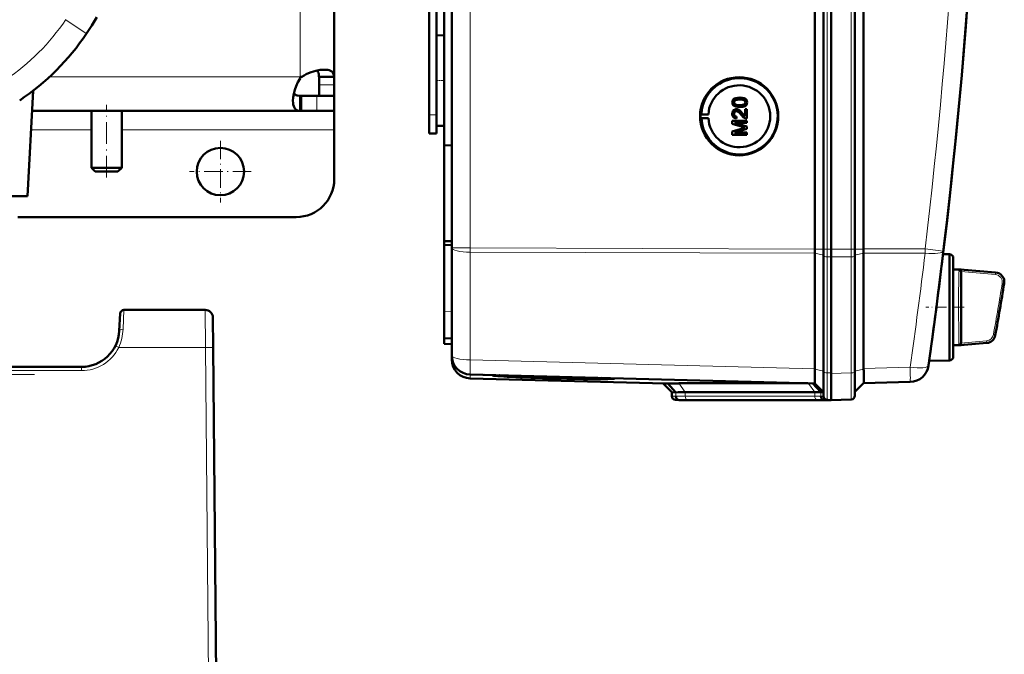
# Model space of a CAD drawing. Extents: x -2065 to 2446, y -2159 to 856.
# Tile 14 of 57: x 514 to 773, y -1873 to -1705. Entities that reach past the tile are written whole.
import ezdxf

# ---------------------------------------------------------------- set-up
doc = ezdxf.new("R2010")
doc.units = 0
doc.linetypes.add('DASHDOT', pattern=[18.5, 12, -3, 0.5, -3])

msp = doc.modelspace()

# ---------------------------------------------------------------- linework, layer by layer
at = {"color": 7, "lineweight": 50}
for p, q in [((627.57, -1765.36), (627.57, -1417.87)), ((723.27, -1765.63), (723.27, -1417.6)), ((725.57, -1417.58), (725.57, -1765.65)), ((727.57, -1417.58), (727.57, -1765.65)), ((733.81, -1765.64), (733.81, -1417.58)), ((736.1, -1765.62), (736.1, -1417.61)), ((727.56, -1432.58), (727.56, -1745.38)), ((623.57, -1714.81), (623.57, -1468.42)), ((625.57, -1592.54), (625.57, -1738.3)), ((596.57, -1600.28), (596.57, -1720.21)), ((621.57, -1730.21), (621.57, -1600.21)), ((623.57, -1709.32), (625.57, -1709.27)), ((623.57, -1709.32), (625.57, -1709.27)), ((623.57, -1721.21), (623.57, -1709.32)), ((587.57, -1720.21), (588.05, -1720.21)), ((587.57, -1720.7), (587.57, -1720.21)), ((596.55, -1720.21), (592.56, -1720.21)), ((596.57, -1720.21), (592.57, -1720.21)), ((592.57, -1720.21), (592.57, -1722.35)), ((596.55, -1720.21), (596.57, -1720.21)), ((596.57, -1720.21), (596.57, -1722.35)), ((592.57, -1722.35), (592.57, -1725.21)), ((596.57, -1722.35), (596.57, -1725.21)), ((623.57, -1733.11), (623.57, -1721.21)), ((517.2, -1723.89), (515.74, -1751.71)), ((587.57, -1725.21), (587.88, -1725.21)), ((587.57, -1729.2), (587.57, -1725.21)), ((587.88, -1729.21), (587.88, -1725.21)), ((592.03, -1725.21), (587.88, -1725.21)), ((596.57, -1725.21), (592.03, -1725.21)), ((596.57, -1725.21), (592.57, -1725.21)), ((596.57, -1729.21), (596.57, -1725.21)), ((703.44, -1725.71), (703.44, -1725.71)), ((623.57, -1730.21), (623.57, -1727.62)), ((701.93, -1726.95), (701.94, -1726.95)), ((702.19, -1727.46), (702.2, -1727.46)), ((703.44, -1728.18), (703.44, -1728.18)), ((705.01, -1727.81), (705.02, -1727.81)), ((705.38, -1726.95), (705.39, -1726.95)), ((587.57, -1729.21), (516.92, -1729.21)), ((532.57, -1744.21), (532.57, -1729.21)), ((540.57, -1744.21), (540.57, -1729.21)), ((587.57, -1729.21), (587.57, -1729.2)), ((587.57, -1729.21), (587.88, -1729.21)), ((592.03, -1729.21), (587.88, -1729.21)), ((596.57, -1729.21), (592.03, -1729.21)), ((596.57, -1729.21), (596.57, -1734.21)), ((621.57, -1735.21), (621.57, -1730.21)), ((623.57, -1735.21), (623.57, -1730.21)), ((693.14, -1730.13), (693.34, -1730.1)), ((693.14, -1730.13), (695.18, -1730.13)), ((693.34, -1730.1), (695.18, -1730.13)), ((701.93, -1729.97), (701.94, -1729.97)), ((702.55, -1728.77), (702.55, -1728.77)), ((702.62, -1730.7), (702.57, -1731.19)), ((702.63, -1730.7), (702.58, -1731.19)), ((702.62, -1730.7), (702.63, -1730.7)), ((704.13, -1729.84), (704.84, -1730.6)), ((704.13, -1729.84), (704.13, -1729.84)), ((704.84, -1728.72), (705.34, -1728.72)), ((704.84, -1730.61), (704.84, -1728.72)), ((705.34, -1728.72), (705.34, -1731.24)), ((705.34, -1728.72), (705.34, -1731.24)), ((705.34, -1728.72), (705.34, -1728.72)), ((623.57, -1733.11), (625.57, -1733.16)), ((693.14, -1731.13), (693.34, -1731.15)), ((693.14, -1731.13), (695.18, -1731.13)), ((693.34, -1731.15), (695.18, -1731.13)), ((701.48, -1731.79), (705.34, -1731.79)), ((701.48, -1732.6), (701.48, -1731.79)), ((704.14, -1733.45), (701.48, -1732.6)), ((702.08, -1732.33), (705.34, -1733.36)), ((702.08, -1732.33), (705.34, -1733.36)), ((705.34, -1732.33), (702.08, -1732.33)), ((702.57, -1731.19), (702.58, -1731.19)), ((705.34, -1731.24), (705.34, -1731.24)), ((705.34, -1731.79), (705.34, -1732.33)), ((705.34, -1731.79), (705.34, -1732.33)), ((705.34, -1731.79), (705.34, -1731.79)), ((705.34, -1732.33), (705.34, -1732.33)), ((705.34, -1733.36), (705.34, -1733.93)), ((705.34, -1733.36), (705.34, -1733.93)), ((705.34, -1733.36), (705.34, -1733.36)), ((596.57, -1734.21), (596.57, -1747.21)), ((621.57, -1735.21), (623.57, -1735.21)), ((701.48, -1734.67), (704.19, -1733.81)), ((701.48, -1735.49), (701.48, -1734.67)), ((705.34, -1735.49), (701.48, -1735.49)), ((705.34, -1733.93), (702.08, -1734.95)), ((705.34, -1733.93), (702.08, -1734.95)), ((702.08, -1734.95), (705.34, -1734.95)), ((705.34, -1733.93), (705.34, -1733.93)), ((705.34, -1734.95), (705.34, -1735.49)), ((705.34, -1734.95), (705.34, -1735.49)), ((705.34, -1734.95), (705.34, -1734.95)), ((705.34, -1735.49), (705.34, -1735.49)), ((625.57, -1738.3), (627.57, -1738.28)), ((625.57, -1763.57), (625.57, -1738.3)), ((540.57, -1744.21), (532.57, -1744.21)), ((533.57, -1745.21), (532.57, -1744.21)), ((539.57, -1745.21), (533.57, -1745.21)), ((539.57, -1745.21), (540.57, -1744.21)), ((727.56, -1765.64), (727.56, -1745.38)), ((515.74, -1751.71), (482.44, -1751.71)), ((586.57, -1757.21), (513.2, -1757.21)), ((625.57, -1763.57), (627.57, -1763.6)), ((625.57, -1763.57), (625.57, -1764.52)), ((625.57, -1764.52), (625.57, -1782.15)), ((625.57, -1764.52), (627.57, -1764.61)), ((627.57, -1793.73), (627.57, -1765.36)), ((723.27, -1766.76), (723.27, -1797.23)), ((725.57, -1765.65), (725.57, -1767.49)), ((727.56, -1765.64), (727.56, -1767.73)), ((727.57, -1765.65), (727.57, -1767.73)), ((733.81, -1765.64), (733.81, -1767.46)), ((736.1, -1766.74), (736.1, -1766.72)), ((736.1, -1766.74), (736.1, -1797.12)), ((758.74, -1767.01), (757.05, -1766.97)), ((758.74, -1781.01), (758.74, -1767.01)), ((725.57, -1767.49), (725.57, -1798.06)), ((727.56, -1767.73), (727.56, -1798.49)), ((727.57, -1767.73), (727.57, -1798.3)), ((733.81, -1767.46), (733.81, -1798.08)), ((756.71, -1769.75), (756.58, -1770.77)), ((759.74, -1768.01), (759.74, -1781.01)), ((759.74, -1771.01), (759.74, -1768.01)), ((759.74, -1771.01), (761.77, -1771.01)), ((761.76, -1771.56), (761.76, -1771.61)), ((761.76, -1771.61), (761.76, -1771.63)), ((762.59, -1771.08), (761.77, -1771.01)), ((762.6, -1771.08), (761.77, -1771.01)), ((761.77, -1771.63), (761.77, -1790.39)), ((762.6, -1771.08), (770.9, -1771.81)), ((540.17, -1782.66), (539.93, -1787.24)), ((562.6, -1781.71), (541.16, -1781.71)), ((625.57, -1789.14), (625.57, -1782.15)), ((758.74, -1790.77), (758.74, -1781.01)), ((759.74, -1781.01), (759.74, -1794.01)), ((564.6, -1783.7), (564.67, -1791.63)), ((625.57, -1790.64), (625.57, -1789.14)), ((627.57, -1789.21), (625.57, -1789.14)), ((768.57, -1790.41), (762.6, -1790.94)), ((564.67, -1791.63), (565.43, -1878.21)), ((625.57, -1790.64), (627.57, -1790.71)), ((758.74, -1795.01), (758.74, -1790.77)), ((759.74, -1791.01), (761.77, -1791.01)), ((759.74, -1794.01), (759.74, -1791.01)), ((762.6, -1790.94), (761.77, -1791.01)), ((627.57, -1794.77), (627.57, -1793.74)), ((758.74, -1795.01), (753.37, -1795.15)), ((529.94, -1796.71), (288.92, -1796.71)), ((531.97, -1796.51), (531.96, -1796.51)), ((723.26, -1797.32), (723.25, -1798.18)), ((723.26, -1797.32), (723.27, -1797.23)), ((725.57, -1798.06), (725.57, -1804.43)), ((727.57, -1798.3), (727.57, -1798.49)), ((733.81, -1804.28), (733.81, -1798.08)), ((753.27, -1795.89), (753.24, -1796.07)), ((723.27, -1801.1), (632.43, -1798.72)), ((683.88, -1801.12), (632.43, -1799.77)), ((636, -1798.82), (636.13, -1798.82)), ((639.98, -1798.99), (638.26, -1798.94)), ((638.27, -1798.91), (639.98, -1798.96)), ((639.98, -1798.96), (639.97, -1798.92)), ((668.85, -1799.73), (668.87, -1799.68)), ((727.56, -1805.46), (727.56, -1798.49)), ((748.38, -1800.67), (736.1, -1800.99)), ((685.57, -1803.4), (683.27, -1801.1)), ((686.65, -1803.43), (684.51, -1801.09)), ((685.57, -1804.43), (685.57, -1803.4)), ((686.65, -1803.43), (685.57, -1803.4)), ((687.42, -1801.05), (721.41, -1801.05)), ((723.22, -1803.4), (689.08, -1803.4)), ((724.85, -1803.38), (722.75, -1801.09)), ((723.26, -1801.1), (725.57, -1803.4)), ((725.57, -1803.4), (724.85, -1803.38)), ((736.1, -1800.99), (733.81, -1803.28)), ((687.57, -1805.46), (686.53, -1805.43)), ((688.47, -1805.49), (687.53, -1805.45)), ((688.47, -1805.49), (687.57, -1805.46)), ((724.63, -1805.46), (690.49, -1805.46)), ((724.64, -1805.46), (690.49, -1805.46)), ((726.68, -1805.44), (725.74, -1805.41)), ((726.53, -1805.43), (727.57, -1805.46)), ((727.56, -1805.46), (726.65, -1805.49)), ((727.57, -1805.46), (726.68, -1805.44)), ((732.85, -1805.28), (727.56, -1805.46)), ((727.57, -1805.46), (727.57, -1805.46)), ((565.3, -1863.42), (565.3, -1863.46)), ((565.3, -1863.68), (565.3, -1863.7)), ((565.3, -1863.7), (565.3, -1863.69))]:
    msp.add_line(p, q, dxfattribs=at)
at = {"color": 7, "lineweight": 18}
for p, q in [((632.43, -1765.36), (632.43, -1417.87)), ((726.53, -1417.58), (726.53, -1765.65)), ((732.85, -1765.64), (732.85, -1417.58)), ((587.57, -1591.71), (587.57, -1720.21)), ((525.82, -1705.16), (531.22, -1708.78)), ((531.28, -1708.83), (531.22, -1708.78)), ((587.57, -1720.21), (521.55, -1720.21)), ((596.57, -1722.35), (592.57, -1722.35)), ((592.03, -1729.21), (592.03, -1725.21)), ((621.57, -1730.21), (623.57, -1730.21)), ((532.57, -1734.21), (516.66, -1734.21)), ((596.57, -1734.21), (540.57, -1734.21)), ((632.43, -1765.36), (627.57, -1765.36)), ((632.43, -1765.36), (723.27, -1765.63)), ((632.43, -1765.36), (632.43, -1766.49)), ((723.27, -1766.76), (632.43, -1766.49)), ((632.43, -1794.85), (632.43, -1766.49)), ((723.27, -1765.65), (725.57, -1765.65)), ((723.27, -1766.74), (725.57, -1767.26)), ((726.53, -1765.65), (725.57, -1765.65)), ((726.53, -1765.65), (726.53, -1767.72)), ((727.57, -1765.65), (726.53, -1765.65)), ((732.85, -1765.64), (727.56, -1765.64)), ((732.85, -1765.64), (732.85, -1767.68)), ((732.85, -1765.64), (733.81, -1765.64)), ((736.1, -1765.64), (733.81, -1765.64)), ((736.1, -1766.72), (733.81, -1767.23)), ((736.1, -1765.62), (752.3, -1765.57)), ((752.3, -1766.7), (736.1, -1766.74)), ((726.53, -1767.72), (726.53, -1798.29)), ((726.53, -1767.72), (727.57, -1767.73)), ((732.85, -1767.68), (727.56, -1767.73)), ((732.85, -1767.68), (732.85, -1798.31)), ((756.7, -1769.75), (756.71, -1769.75)), ((756.58, -1770.78), (756.58, -1770.77)), ((761.24, -1771.48), (761.25, -1771.24)), ((761.25, -1771.24), (761.26, -1771.16)), ((761.26, -1771.16), (761.27, -1771.09)), ((761.76, -1771.56), (770.84, -1772.38)), ((761.78, -1771.07), (770.88, -1771.89)), ((770.84, -1772.38), (770.88, -1771.89)), ((773.12, -1774.79), (772.62, -1774.71)), ((541.16, -1781.71), (540.92, -1786.8)), ((562.6, -1781.71), (562.67, -1791.63)), ((625.57, -1782.15), (627.57, -1782.22)), ((761.23, -1790.23), (761.21, -1789.85)), ((768.52, -1789.85), (761.76, -1790.46)), ((768.57, -1790.34), (761.78, -1790.95)), ((768.57, -1790.34), (768.52, -1789.85)), ((770.31, -1788.2), (770.81, -1788.28)), ((539.78, -1791.63), (562.67, -1791.63)), ((562.67, -1791.63), (563.43, -1878.21)), ((761.26, -1790.86), (761.25, -1790.78)), ((761.27, -1790.93), (761.26, -1790.86)), ((632.43, -1794.85), (723.27, -1797.23)), ((529.94, -1797.71), (288.92, -1797.71)), ((529.94, -1796.71), (529.94, -1797.71)), ((723.26, -1797.32), (725.57, -1797.83)), ((726.53, -1798.29), (726.53, -1805.43)), ((727.57, -1798.3), (726.53, -1798.29)), ((727.56, -1798.49), (732.85, -1798.31)), ((736.1, -1797.29), (733.81, -1797.81)), ((736.1, -1797.12), (748.38, -1796.8)), ((753.27, -1795.9), (753.27, -1795.89)), ((632.43, -1799.77), (632.43, -1798.72)), ((686.65, -1804.46), (686.65, -1803.43)), ((689.08, -1803.4), (687.42, -1801.05)), ((689.08, -1804.43), (689.08, -1803.4)), ((723.22, -1803.4), (721.56, -1801.06)), ((723.22, -1804.43), (723.22, -1803.4)), ((724.85, -1804.41), (724.85, -1803.38)), ((686.65, -1804.46), (685.57, -1804.43)), ((687.53, -1805.45), (686.53, -1805.43)), ((723.22, -1804.43), (689.08, -1804.43)), ((723.9, -1805.43), (689.76, -1805.43)), ((725.57, -1804.43), (724.85, -1804.41)), ((726.53, -1805.43), (725.74, -1805.41)), ((726.65, -1805.49), (726.65, -1805.43))]:
    msp.add_line(p, q, dxfattribs=at)
at = {"color": 7, "linetype": 'DASHDOT', "lineweight": 18, "ltscale": 0.060001}
for p, q in [((623.37, -1721.21), (625.77, -1721.21)), ((621.37, -1730.21), (623.77, -1730.21))]:
    msp.add_line(p, q, dxfattribs=at)
at = {"color": 7, "linetype": 'DASHDOT', "lineweight": 18, "ltscale": 0.479999}
msp.add_line((536.57, -1746.81), (536.57, -1727.61), dxfattribs=at)
at = {"color": 7, "linetype": 'DASHDOT', "lineweight": 18, "ltscale": 0.40625}
for p, q in [((566.57, -1737.09), (566.57, -1753.34)), ((574.69, -1745.21), (558.44, -1745.21))]:
    msp.add_line(p, q, dxfattribs=at)
at = {"color": 7, "linetype": 'DASHDOT', "lineweight": 18, "ltscale": 0.252676}
msp.add_line((762.64, -1781.01), (752.53, -1781.01), dxfattribs=at)
at = {"color": 7, "linetype": 'DASHDOT', "lineweight": 18}
msp.add_line((517.58, -1798.71), (268.12, -1798.71), dxfattribs=at)
at = {"color": 7, "lineweight": 50}
for points in [[(531.28, -1708.83), (532.68, -1706.68), (534.01, -1704.49)], [(593.95, -1718.34), (592.86, -1718.41), (591.7, -1718.64), (590.49, -1719), (589.83, -1719.26), (589.19, -1719.55), (588.61, -1719.87), (588.05, -1720.21)], [(592.56, -1720.21), (592.48, -1719.5), (592.39, -1719.21), (592.28, -1718.95), (592.13, -1718.74), (591.95, -1718.58)], [(596.55, -1720.21), (596.51, -1719.86), (596.42, -1719.53), (596.23, -1719.16), (595.94, -1718.86), (595.57, -1718.63), (595.26, -1718.51), (594.9, -1718.42), (594.44, -1718.36), (593.95, -1718.34)], [(587.57, -1720.7), (587, -1721.66), (586.53, -1722.66), (586.17, -1723.69), (585.9, -1724.71), (585.74, -1725.68), (585.69, -1726.59)], [(585.93, -1724.6), (586.09, -1724.78), (586.3, -1724.93), (586.56, -1725.04), (586.85, -1725.13), (587.57, -1725.21)], [(701.48, -1726.95), (701.51, -1726.69), (701.59, -1726.43), (701.73, -1726.21), (701.93, -1726.04), (702.09, -1725.95), (702.42, -1725.83), (702.93, -1725.73), (703.44, -1725.71)], [(703.44, -1725.71), (703.94, -1725.73), (704.12, -1725.75), (704.61, -1725.87), (704.96, -1726.05), (705.21, -1726.3), (705.36, -1726.64), (705.39, -1726.95)], [(703.44, -1725.71), (703.96, -1725.74), (704.47, -1725.83), (704.72, -1725.92), (704.95, -1726.05), (705.14, -1726.22), (705.29, -1726.45), (705.36, -1726.7), (705.38, -1726.95)], [(585.69, -1726.59), (585.71, -1727.06), (585.76, -1727.49), (585.89, -1728), (586.09, -1728.42), (586.36, -1728.75), (586.6, -1728.93), (586.88, -1729.07), (587.2, -1729.16), (587.57, -1729.2)], [(703.44, -1728.18), (702.91, -1728.16), (702.4, -1728.06), (702.03, -1727.91), (701.92, -1727.85), (701.73, -1727.67), (701.58, -1727.45), (701.51, -1727.19), (701.48, -1726.95)], [(703.43, -1726.21), (703.06, -1726.22), (702.75, -1726.25), (702.47, -1726.3), (702.33, -1726.35), (702.08, -1726.55), (701.94, -1726.81), (701.93, -1726.95)], [(701.93, -1726.95), (701.94, -1727.07), (702.03, -1727.29), (702.19, -1727.46)], [(703.44, -1726.21), (702.88, -1726.23), (702.51, -1726.3), (702.33, -1726.36), (702.17, -1726.46), (702.04, -1726.6), (701.94, -1726.86), (701.94, -1726.95)], [(701.94, -1726.95), (701.96, -1727.13), (702.11, -1727.39), (702.2, -1727.46)], [(702.19, -1727.46), (702.54, -1727.6), (702.91, -1727.66), (703.43, -1727.69)], [(702.2, -1727.46), (702.6, -1727.62), (702.93, -1727.67), (703.44, -1727.69)], [(704.94, -1726.95), (704.91, -1726.76), (704.77, -1726.53), (704.52, -1726.35), (704.31, -1726.28), (703.99, -1726.23), (703.43, -1726.21)], [(703.43, -1727.69), (704.09, -1727.65), (704.36, -1727.6), (704.5, -1727.56), (704.77, -1727.37), (704.91, -1727.13), (704.94, -1726.95)], [(705.02, -1727.81), (704.59, -1728.03), (704.11, -1728.14), (703.44, -1728.18)], [(705.01, -1727.81), (704.73, -1727.97), (704.25, -1728.11), (703.6, -1728.18), (703.44, -1728.18)], [(705.38, -1726.95), (705.33, -1727.33), (705.21, -1727.59), (705.01, -1727.81)], [(705.39, -1726.95), (705.34, -1727.33), (705.16, -1727.67), (705.02, -1727.81)], [(701.48, -1729.96), (701.52, -1729.6), (701.65, -1729.27), (701.82, -1729.06), (702.04, -1728.9), (702.38, -1728.79), (702.55, -1728.77)], [(702.57, -1731.19), (702.21, -1731.12), (701.89, -1730.94), (701.75, -1730.81), (701.57, -1730.49), (701.49, -1730.13), (701.48, -1729.96)], [(702.55, -1729.27), (702.34, -1729.3), (702.16, -1729.41), (702.03, -1729.57), (701.95, -1729.77), (701.93, -1729.97)], [(701.93, -1729.97), (701.99, -1730.3), (702.11, -1730.5), (702.29, -1730.63), (702.51, -1730.69), (702.62, -1730.7)], [(702.56, -1729.27), (702.36, -1729.3), (702.21, -1729.38), (702.07, -1729.51), (701.99, -1729.67), (701.94, -1729.97)], [(701.94, -1729.97), (701.96, -1730.19), (702.02, -1730.36), (702.19, -1730.57), (702.44, -1730.68), (702.63, -1730.7)], [(702.55, -1728.77), (702.84, -1728.81), (703.18, -1728.95), (703.44, -1729.12), (703.85, -1729.52), (704.13, -1729.84)], [(702.55, -1728.77), (702.74, -1728.79), (703.12, -1728.91), (703.45, -1729.13), (703.74, -1729.4), (704.13, -1729.84)], [(703.89, -1730.3), (703.31, -1729.66), (703.18, -1729.54), (702.89, -1729.35), (702.55, -1729.27)], [(704.99, -1731.19), (704.73, -1731.08), (704.38, -1730.83), (703.89, -1730.3)], [(704.13, -1729.84), (704.53, -1730.32), (704.84, -1730.61)], [(761.78, -1771.07), (761.78, -1771.07), (761.78, -1771.07), (761.74, -1771.07), (761.27, -1771.09)], [(761.27, -1790.93), (761.72, -1790.95), (761.77, -1790.95), (761.78, -1790.95), (761.78, -1790.95), (761.78, -1790.95)], [(736.1, -1800.99), (736.11, -1800.98), (736.11, -1800.97), (736.13, -1800.89), (736.16, -1800.15), (736.12, -1797.75), (736.1, -1797.29)], [(723.24, -1800.81), (723.26, -1801.08), (723.26, -1801.1), (723.26, -1801.1)]]:
    msp.add_lwpolyline(points, dxfattribs=at)
at = {"color": 7, "lineweight": 18}
for points in [[(752.3, -1765.57), (755.75, -1765.99), (757.1, -1766.16), (757.13, -1766.16), (757.14, -1766.17)], [(761.63, -1781.01), (761.65, -1776.59), (761.69, -1773.39), (761.74, -1771.95), (761.76, -1771.63)], [(773.12, -1774.79), (773.15, -1774.38), (773.12, -1773.97), (773.02, -1773.57), (772.85, -1773.19), (772.63, -1772.84), (772.35, -1772.54), (772.02, -1772.28), (771.66, -1772.09), (771.27, -1771.95), (770.88, -1771.89)], [(761.76, -1790.39), (761.74, -1790.06), (761.69, -1788.6), (761.63, -1782.63), (761.63, -1781.01)], [(770.81, -1788.28), (770.8, -1788.36), (770.81, -1788.36), (770.81, -1788.37), (770.81, -1788.37)], [(539.78, -1791.63), (538.89, -1791.19), (538.88, -1791.19)], [(564.67, -1791.63), (564.67, -1791.63), (564.65, -1791.62), (564.44, -1791.62), (562.67, -1791.63)], [(732.85, -1798.31), (732.86, -1803.36), (732.85, -1805.22), (732.85, -1805.27), (732.85, -1805.28)]]:
    msp.add_lwpolyline(points, dxfattribs=at)
at = {"color": 7, "lineweight": 50}
msp.add_circle((566.57, -1745.21), 6.25, dxfattribs=at)
for centre, radius, start, end in [((-699.21, -1591.61), 1466.77, 351.97557, 8.02443), ((-699.21, -1591.61), 1466.77, 353.02402, 6.97598), ((477.83, -1672.98), 64.36, 303.8463, 326.1537), ((703.39, -1730.62), 10.07, 121.6654, 176.9908), ((703.38, -1730.62), 10.06, 44.2296, 121.6614), ((703.38, -1730.63), 10.07, 326.8449, 44.2344), ((703.39, -1730.63), 10.06, 183.0071, 249.4136), ((712.76, -1706.7), 28.1, 252.1439, 253.4495), ((705.31, -1730.27), 0.972, 251.2031, 271.7229), ((713.86, -1764.25), 31.94, 106.5638, 107.6251), ((703.38, -1730.63), 10.06, 249.4231, 326.8509), ((586.57, -1747.21), 10, 270, 360), ((758.74, -1768.01), 1, 360, 90), ((-699.21, -1591.61), 1466.77, 351.99436, 352.98416), ((761.28, -1771.49), 0.404, 68.1311, 90.6343), ((761.21, -1771.61), 0.54, 28.9625, 66.8421), ((761.2, -1771.64), 0.568, 7.3684, 29.9976), ((770.68, -1774.3), 2.5, 350.7584, 84.9846), ((-34.57, -1643.31), 818.33, 349.78982, 350.76058), ((541.16, -1782.71), 1, 90, 177), ((562.6, -1783.71), 2, 0.5, 90), ((529.94, -1786.71), 10, 270, 357), ((761.2, -1790.38), 0.569, 329.9504, 352.5335), ((761.25, -1790.39), 0.512, 352.7968, 0.0487), ((768.35, -1787.92), 2.5, 275.0096, 349.7884), ((761.28, -1790.53), 0.405, 269.2718, 291.8375), ((761.24, -1790.44), 0.496, 292.2385, 311.349), ((761.19, -1790.38), 0.573, 311.1765, 330.2896), ((632.57, -1793.73), 5, 180, 268.5), ((632.57, -1794.77), 5, 180, 268.5), ((758.74, -1794.01), 1, 270, 0), ((529.94, -1786.83), 9.88, 269.9756, 276.3984), ((529.94, -1786.83), 9.88, 269.9756, 276.3984), ((748.25, -1795.67), 5, 271.5, 351.9756), ((638.42, -1799.21), 0.335, 96.098, 116.6611), ((640.13, -1799.25), 0.328, 94.8324, 116.5026), ((685.12, -1820.25), 19.17, 91.8477, 93.7257), ((687.06, -1900.98), 99.92, 89.7954, 91.4664), ((688.78, -1885.94), 82.54, 89.7929, 91.4806), ((723.42, -1746.65), 56.75, 269.8016, 271.4475), ((686.57, -1804.43), 1, 179.9996, 268.0001), ((690.25, -1873.21), 67.74, 89.7898, 91.498), ((724.88, -1873.03), 67.57, 88.5012, 90.2139), ((724.88, -1733.75), 71.72, 269.8052, 271.4364), ((726.57, -1804.43), 1, 180, 268), ((732.81, -1804.28), 1, 272, 360)]:
    msp.add_arc(centre, radius, start, end, dxfattribs=at)
at = {"color": 7, "lineweight": 18}
for centre, radius, start, end in [((-699.12, -1591.61), 1461.81, 353.16554, 6.83446), ((477.82, -1672.97), 57.78, 303.846, 326.154), ((-699.09, -1592.74), 1461.78, 351.97558, 353.16537), ((909.9, -1776.21), 148.74, 178.444, 179.3011), ((799.23, -1773.25), 38.03, 177.3237, 178.3752), ((770.66, -1774.36), 1.99, 37.688, 84.7251), ((771.3, -1771.94), 0.424, 162.1119, 172.8479), ((1267.29, -1780.61), 506.16, 179.2968, 180.0452), ((-34.57, -1643.31), 817.82, 349.7955, 350.75407), ((-34.57, -1643.31), 818.32, 349.79549, 350.75407), ((770.65, -1774.37), 2, 14.0196, 37.6456), ((770.64, -1774.38), 2.01, 350.5978, 14.326), ((773.41, -1774.84), 0.296, 151.7104, 170.1156), ((1270.61, -1781.33), 509.47, 179.9645, 180.7079), ((527.63, -1786.19), 13.31, 335.9064, 357.3971), ((910.31, -1785.78), 149.15, 180.707, 181.5619), ((777.2, -1789.75), 15.98, 181.7381, 183.6932), ((768.33, -1787.85), 2.01, 275.394, 350.0546), ((768.88, -1790.38), 0.314, 172.3323, 185.4928), ((768.34, -1787.85), 2.51, 275.2859, 349.939), ((529.94, -1786.7), 11, 270.0101, 333.4128), ((688.78, -1886.52), 82.1, 89.7918, 91.4868), ((689.49, -1880.39), 74.96, 89.7903, 91.4949), ((723.42, -1747.15), 57.28, 269.8046, 271.4381), ((724.12, -1740.92), 64.5, 269.8063, 271.4331)]:
    msp.add_arc(centre, radius, start, end, dxfattribs=at)
at = {"color": 7, "lineweight": 50}
for centre, major_axis, ratio, start_param, end_param in [((703.31, -1730.63), (0, 10.3), 0.999657, 4.712389, 10.995574), ((703.33, -1730.63), (0, -8.17), 0.999657, 4.773641, 10.934322), ((703.34, -1730.63), (0, 10.21), 0.999657, 1.521815, 1.619778), ((723.4, -1765.63), (0.01, 5), 0.026177, 1.57344, 1.797689), ((723.4, -1765.63), (-0.01, -5), 0.026177, 4.712467, 4.715033), ((735.97, -1765.62), (-0.01, 5), 0.026177, 4.490592, 4.712311), ((761.77, -1781.02), (0, 10.01), 0.017446, 6.177853, 6.281655), ((761.77, -1781), (0, 10.01), 0.017447, 3.143123, 3.246931), ((723.4, -1796.1), (-0.13, -5), 0.020818, 5.141188, 5.611027), ((735.97, -1795.99), (-0.13, 5), 0.020818, 4.449362, 4.484951), ((654.41, -1799.35), (16.15, -0.42), 0.026181, 3.171524, 6.284941), ((654.41, -1799.35), (-14.44, 0.38), 0.026181, 0.039878, 1.656365), ((654.41, -1799.35), (12.78, -0.33), 0.026181, 3.140294, 6.284941), ((654.41, -1799.35), (12.78, -0.33), 0.026181, 2.986226, 3.13929), ((654.41, -1799.32), (-12.77, 0.33), 0.008724, 6.127951, 6.129122), ((654.41, -1799.35), (-14.44, 0.38), 0.026181, 1.656365, 3.134585), ((659.13, -1799.46), (8.06, -0.22), 0.032897, 0.002226, 0.195742), ((654.41, -1799.32), (14.45, -0.38), 0.008724, 0.135897, 0.136723), ((654.41, -1799.35), (-14.44, 0.38), 0.026181, 3.137143, 3.272853), ((660.27, -1799.5), (10.3, -0.28), 0.032776, 0.002254, 0.154137), ((723.4, -1796.1), (-0.13, -5), 0.020818, 5.611027, 5.937635), ((687.56, -1804.46), (0, -1), 0.910082, 4.712394, 6.248285), ((725.77, -1804.41), (0, -1), 0.910127, 4.712398, 6.248279)]:
    msp.add_ellipse(centre, major_axis=major_axis, ratio=ratio, start_param=start_param, end_param=end_param, dxfattribs=at)
at = {"color": 7, "lineweight": 18}
for centre, major_axis, ratio, start_param, end_param in [((632.57, -1765.36), (5, 0), 0.224951, 3.141593, 4.686209), ((752.17, -1765.57), (-0.01, 5), 0.026177, 4.485496, 4.712311), ((752.17, -1765.57), (4.96, -0.59), 0.220468, 4.765165, 6.283185), ((726.57, -1767.49), (-1, 0), 0.224951, 0, 1.53589), ((732.81, -1767.46), (-1, 0), 0.224951, 1.605703, 3.141593), ((562.6, -1783.71), (-2, -0.02), 0.069754, 3.141593, 3.150319), ((540.92, -1787.29), (0.999, -0.052), 0.491072, 1.596514, 3.141554), ((632.57, -1793.73), (5, 0), 0.224951, 3.141593, 4.686209), ((632.57, -1793.73), (0.13, 5), 0.020818, 1.798234, 3.141593), ((726.57, -1798.06), (-1, 0), 0.224951, 0, 1.53589), ((732.81, -1798.08), (1, 0), 0.224951, 4.747296, 6.283185), ((748.25, -1795.67), (4.95, -0.7), 0.219379, 4.769732, 6.283185), ((748.25, -1795.67), (-0.13, 5), 0.020818, 3.141593, 4.484951), ((689.79, -1804.43), (0, 1), 0.707107, 1.570796, 3.106686), ((723.93, -1804.43), (0, 1), 0.707107, 1.570796, 3.106686)]:
    msp.add_ellipse(centre, major_axis=major_axis, ratio=ratio, start_param=start_param, end_param=end_param, dxfattribs=at)

doc.saveas('drawing.dxf')
